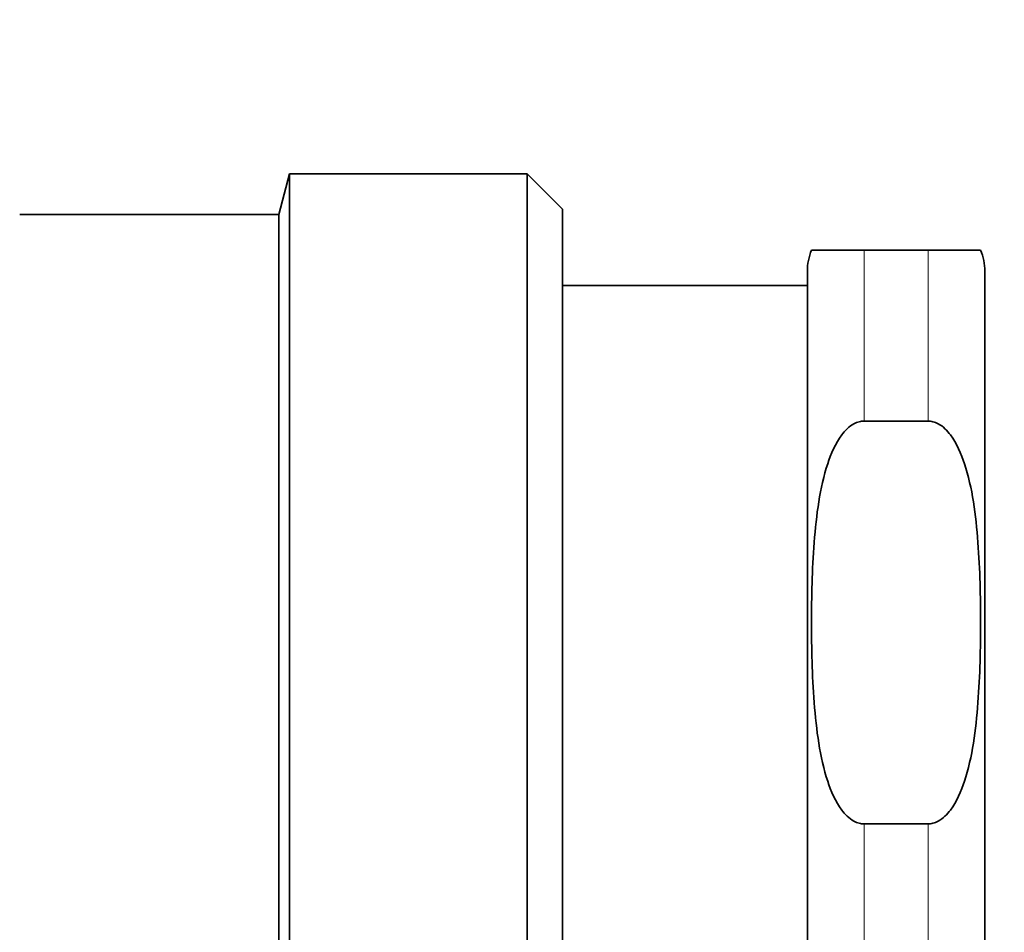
# Model space of a CAD drawing. Header units: millimetres. Extents: x 0 to 5040, y 0 to 3564.
# Tile 34 of 43: x 2759 to 2773, y 1949 to 1962. Entities that reach past the tile are written whole.
import ezdxf

# ---------------------------------------------------------------- set-up
doc = ezdxf.new("R2010")
doc.units = ezdxf.units.MM
doc.header["$LTSCALE"] = 12
doc.layers.add('Quote(ISO)', color=7, linetype='Continuous', lineweight=25, true_color=0x80ff00)
doc.layers.add('Spigoli tangenti visibili(ISO)', color=7, linetype='Continuous', lineweight=15, true_color=0x00803f)
doc.layers.add('Spigoli visibili(ISO)', color=7, linetype='Continuous', lineweight=35)
doc.styles.add('Corrente-BSI', font='arial.ttf')
doc.dimstyles.new('DEFAULT-ISO', dxfattribs={"dimscale": 12, "dimtxt": 3.5, "dimasz": 2.5, "dimexe": 1, "dimexo": 1, "dimgap": 0.762, "dimtad": 1, "dimtoh": 1, "dimrnd": 1e-08, "dimtxsty": 'Corrente-BSI', "dimcen": 0.09, "dimdle": 10, "dimclrd": 7, "dimclre": 7, "dimclrt": 7, "dimazin": 2, "dimtfac": 0.571429, "dimtmove": 0, "dimatfit": 3, "dimfxl": 1, "dimtolj": 1, "dimlwd": 5, "dimlwe": 5, "dimarcsym": 0})

# ---------------------------------------------------------------- blocks, each defined once
blk = doc.blocks.new('*D16')
at = {"layer": 'Defpoints', "color": 0, "linetype": 'Continuous', "transparency": 16777216}
for p in [(2510.859, 2955.831), (3028.273, 2955.831), (2674.537, 1734.831)]:
    blk.add_point(p, dxfattribs=at)
at = {"layer": 'Quote(ISO)', "color": 7, "linetype": 'Continuous', "lineweight": 5, "transparency": 16777216}
for p, q in [((3016.273, 2955.831), (2498.859, 2955.831)), ((2510.859, 1764.831), (2510.859, 2925.831)), ((2662.537, 1734.831), (2498.859, 1734.831))]:
    blk.add_line(p, q, dxfattribs=at)
at = {"layer": 'Quote(ISO)', "color": 7, "linetype": 'Continuous', "transparency": 16777216}
for points in [[(2505.859, 2925.831), (2515.859, 2925.831), (2510.859, 2955.831)], [(2505.859, 1764.831), (2515.859, 1764.831), (2510.859, 1734.831)]]:
    blk.add_solid(points, dxfattribs=at)
at = {"layer": 'Quote(ISO)', "color": 7, "linetype": 'Continuous', "lineweight": 9, "transparency": 16777216, "insert": (2459.543, 2288.648), "char_height": 42, "attachment_point": 1, "rotation": 90, "style": 'Corrente-BSI'}
blk.add_mtext('\\A1;1221', dxfattribs=at)

msp = doc.modelspace()

# ---------------------------------------------------------------- linework, layer by layer
at = {"layer": 'Spigoli tangenti visibili(ISO)'}
for p, q in [((2770.759, 1956.421), (2770.759, 1958.831)), ((2771.659, 1956.421), (2771.659, 1958.831)), ((2770.759, 1945.921), (2770.759, 1950.742)), ((2771.659, 1945.921), (2771.659, 1950.742))]:
    msp.add_line(p, q, dxfattribs=at)
at = {"layer": 'Spigoli visibili(ISO)'}
for p, q in [((2762.509, 1959.331), (2762.663, 1959.906)), ((2762.663, 1959.906), (2762.663, 1936.756)), ((2762.663, 1959.906), (2766.009, 1959.906)), ((2766.009, 1959.906), (2766.009, 1936.756)), ((2766.509, 1959.406), (2766.009, 1959.906)), ((2758.859, 1959.331), (2762.509, 1959.331)), ((2762.509, 1959.331), (2762.509, 1937.331)), ((2766.509, 1959.406), (2766.509, 1937.256)), ((2770.759, 1958.831), (2770.017, 1958.831)), ((2771.659, 1958.831), (2770.759, 1958.831)), ((2772.4, 1958.831), (2771.659, 1958.831)), ((2769.959, 1938.131), (2769.959, 1958.531)), ((2772.459, 1938.131), (2772.459, 1958.531)), ((2769.959, 1958.331), (2766.509, 1958.331)), ((2770.759, 1956.421), (2771.659, 1956.421)), ((2771.659, 1950.742), (2770.759, 1950.742))]:
    msp.add_line(p, q, dxfattribs=at)
for centre, start, end in [((2770.759, 1958.531), 157.9757, 180), ((2771.659, 1958.531), 0, 22.0243)]:
    msp.add_arc(centre, 0.8, start, end, dxfattribs=at)
for points, knots in [([(2770.759, 1950.742), (2770.737, 1950.742), (2770.71, 1950.745), (2770.665, 1950.757), (2770.637, 1950.768), (2770.548, 1950.816), (2770.486, 1950.879), (2770.356, 1951.053), (2770.289, 1951.209), (2770.133, 1951.683), (2770.085, 1952.066), (2770.025, 1952.838), (2770.017, 1953.227), (2770.017, 1953.581), (2770.017, 1953.935), (2770.025, 1954.324), (2770.085, 1955.096), (2770.133, 1955.479), (2770.289, 1955.953), (2770.356, 1956.109), (2770.486, 1956.283), (2770.548, 1956.347), (2770.637, 1956.394), (2770.665, 1956.406), (2770.71, 1956.417), (2770.737, 1956.421), (2770.759, 1956.421)], [-0.33146, -0.33146, -0.33146, -0.33146, -0.3248287, -0.3248287, -0.3171928, -0.3171928, -0.2933096, -0.2933096, -0.2452448, -0.2452448, -0.1226224, -0.1226224, 0, 0, 0, 0.1226224, 0.1226224, 0.2452448, 0.2452448, 0.2933096, 0.2933096, 0.3171928, 0.3171928, 0.3248287, 0.3248287, 0.33146, 0.33146, 0.33146, 0.33146]), ([(2771.659, 1956.421), (2771.681, 1956.421), (2771.707, 1956.417), (2771.753, 1956.406), (2771.78, 1956.394), (2771.87, 1956.347), (2771.931, 1956.283), (2772.062, 1956.109), (2772.128, 1955.953), (2772.285, 1955.479), (2772.333, 1955.096), (2772.392, 1954.324), (2772.4, 1953.935), (2772.4, 1953.227), (2772.392, 1952.838), (2772.333, 1952.066), (2772.285, 1951.683), (2772.128, 1951.209), (2772.062, 1951.053), (2771.931, 1950.879), (2771.87, 1950.816), (2771.78, 1950.768), (2771.753, 1950.757), (2771.707, 1950.745), (2771.681, 1950.742), (2771.659, 1950.742)], [-0.99438, -0.99438, -0.99438, -0.99438, -0.9877486, -0.9877486, -0.9801128, -0.9801128, -0.9562295, -0.9562295, -0.9081648, -0.9081648, -0.7855424, -0.7855424, -0.66292, -0.66292, -0.5402976, -0.5402976, -0.4176752, -0.4176752, -0.3696104, -0.3696104, -0.3457272, -0.3457272, -0.3380913, -0.3380913, -0.33146, -0.33146, -0.33146, -0.33146])]:
    msp.add_open_spline(points, degree=3, knots=knots, dxfattribs=at)

# ---------------------------------------------------------------- dimensions: what is measured, and where the dimension line sits
at = {"layer": 'Quote(ISO)', "color": 7, "linetype": 'Continuous', "lineweight": 9}
dim = msp.add_linear_dim(base=(2510.859, 2955.831), p1=(2674.537, 1734.831), p2=(3028.273, 2955.831), angle=270, dimstyle='DEFAULT-ISO', override={"dimtoh": 0, "dimtofl": 0, "dimatfit": 1}, dxfattribs=at)
dim.commit()
dim.dimension.update_dxf_attribs({"geometry": '*D16', "text_midpoint": (2510.859, 2345.331), "dimtype": 160})

doc.saveas('drawing.dxf')
